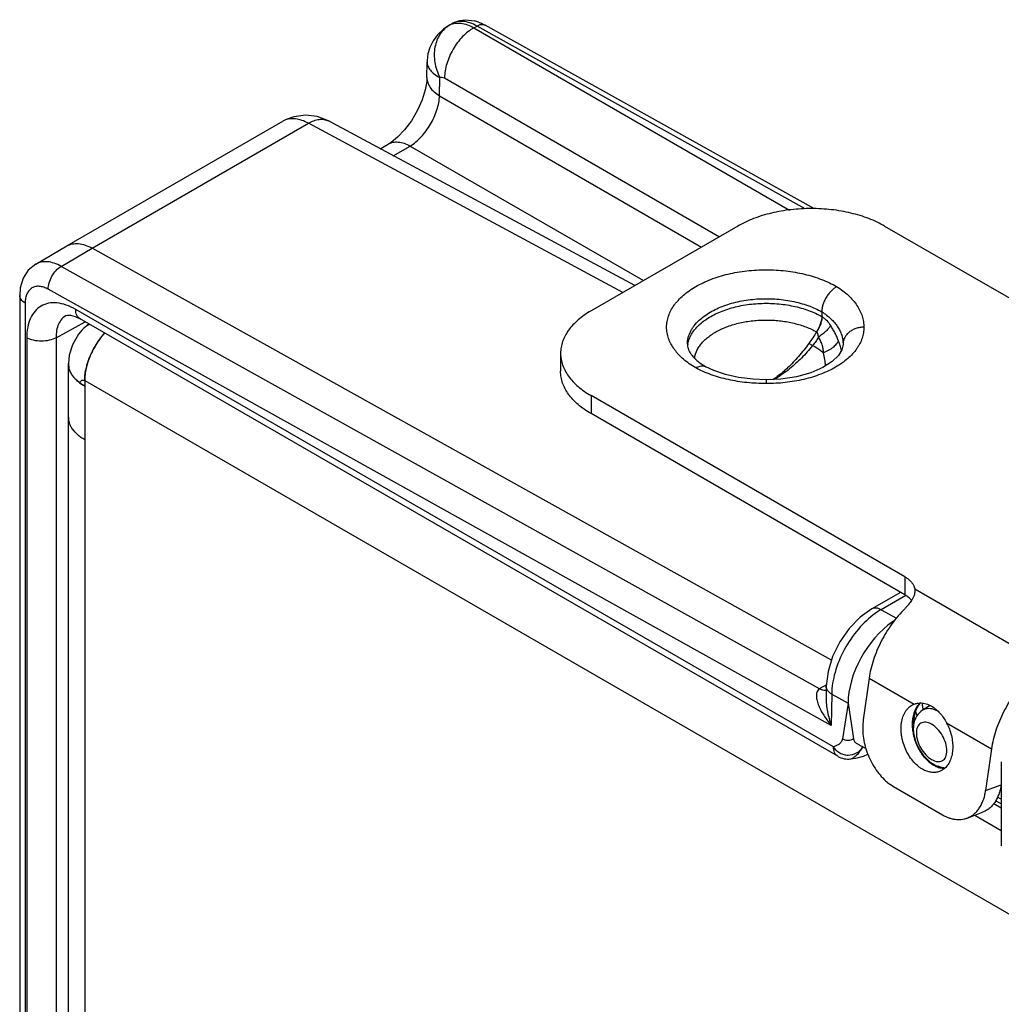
# Model space of a CAD drawing. Header units: inches. Extents: x 0 to 22, y 0 to 17.
# Tile 12 of 33: x 1.6 to 3, y 14 to 15.4. Entities that reach past the tile are written whole.
import ezdxf

# ---------------------------------------------------------------- set-up
doc = ezdxf.new("R2010")
doc.units = ezdxf.units.IN
doc.header["$LTSCALE"] = 1.21
doc.header["$MEASUREMENT"] = 0
doc.layers.get('0').update_dxf_attribs({"linetype": 'CONTINUOUS'})
for name, color, linetype in [('02___PRT_ALL_AXES', 7, 'CONTINUOUS'), ('03___PRT_ALL_CURVES', 7, 'CONTINUOUS'), ('FEATURES', 7, 'CONTINUOUS')]:
    doc.layers.add(name, color=color, linetype=linetype)

msp = doc.modelspace()

# ---------------------------------------------------------------- linework, layer by layer
at = {"color": 7, "linetype": 'CONTINUOUS'}
for p, q in [((2.2241, 15.3841), (2.2285, 15.3866)), ((2.2242, 15.3842), (2.2259, 15.3851)), ((2.2606, 15.3809), (2.2651, 15.3834)), ((2.7392, 15.1192), (2.2651, 15.3834)), ((2.7528, 15.1194), (2.2768, 15.3846)), ((2.2606, 15.3809), (2.7168, 15.1175)), ((2.1927, 15.3088), (2.193, 15.3314)), ((2.193, 15.3314), (2.193, 15.3314)), ((2.2109, 15.2827), (2.2113, 15.3091)), ((2.2182, 15.3083), (2.6154, 15.0789)), ((2.2109, 15.2827), (2.5896, 15.064)), ((1.6725, 15.0656), (1.9848, 15.2459)), ((1.709, 15.0624), (2.0215, 15.2428)), ((1.9896, 15.2484), (1.9848, 15.2459)), ((1.9896, 15.2484), (1.9896, 15.2485)), ((2.4759, 14.9984), (2.0215, 15.2428)), ((2.493, 15.0083), (2.0506, 15.2462)), ((2.1252, 15.2061), (2.1368, 15.2128)), ((2.1441, 15.1959), (2.1685, 15.21)), ((2.1685, 15.21), (2.5055, 15.0155)), ((1.6276, 15.0392), (1.6725, 15.0656)), ((1.6643, 15.0361), (1.709, 15.0624)), ((2.7773, 14.4671), (1.709, 15.0624)), ((2.7599, 14.4256), (1.6643, 15.0361)), ((2.7769, 14.3726), (1.6457, 15.003)), ((1.6044, 14.994), (1.6044, 12.6177)), ((1.6123, 14.983), (1.6123, 12.6067)), ((2.7801, 14.3417), (1.6854, 14.9738)), ((2.7632, 14.9703), (2.7632, 14.9636)), ((1.6569, 14.9329), (1.6989, 14.9559)), ((1.6716, 14.9651), (1.6716, 14.9651)), ((2.7863, 14.328), (1.6916, 14.9601)), ((2.764, 14.9631), (2.7632, 14.9636)), ((2.7557, 14.9413), (2.7555, 14.9414)), ((1.6146, 14.933), (1.6146, 12.6541)), ((1.6569, 14.9329), (1.6569, 12.654)), ((2.75, 14.9215), (2.7445, 14.9248)), ((2.7939, 14.924), (2.7939, 14.9236)), ((2.7939, 14.9236), (2.7939, 14.9233)), ((2.5935, 14.8919), (2.5957, 14.8911)), ((2.6074, 14.8856), (2.5957, 14.8911)), ((2.6829, 14.8722), (2.6829, 14.8667)), ((2.877, 14.5649), (2.8357, 14.541)), ((2.8844, 14.5604), (2.8488, 14.5399)), ((2.8488, 14.5399), (2.871, 14.5275)), ((2.8653, 14.5202), (2.8653, 14.5223)), ((2.7699, 14.4314), (2.7603, 14.4258)), ((2.7696, 14.4292), (2.7694, 14.413)), ((2.7775, 14.4177), (2.7769, 14.3726)), ((2.7775, 14.4177), (2.8011, 14.4046)), ((2.8011, 14.4046), (2.7932, 14.3533)), ((2.8011, 14.4046), (2.8091, 14.3532)), ((2.92, 14.4013), (2.9089, 14.3946)), ((2.9319, 14.3928), (2.9277, 14.3948)), ((2.8052, 14.3242), (2.8052, 14.3242)), ((3.0225, 14.3199), (3.0225, 14.1985)), ((3.0225, 14.2591), (3.0144, 14.2638)), ((3.0225, 14.2659), (3.0172, 14.269))]:
    msp.add_line(p, q, dxfattribs=at)
at = {"color": 3, "linetype": 'CONTINUOUS'}
for p, q in [((1.6946, 14.9442), (1.6896, 14.938)), ((1.7037, 14.9531), (1.6946, 14.9442)), ((1.6946, 14.9442), (1.6946, 14.9442)), ((1.6896, 14.938), (1.6808, 14.9228)), ((1.6748, 12.6642), (1.6748, 14.8957)), ((1.6983, 14.8712), (1.6983, 12.6234)), ((1.6983, 14.8712), (3.0941, 14.0652)), ((1.6806, 14.8008), (1.6838, 14.7968)), ((3.0117, 14.2598), (3.0225, 14.2535)), ((2.9843, 14.2429), (3.0225, 14.2208))]:
    msp.add_line(p, q, dxfattribs=at)
at = {"color": 7, "linetype": 'CONTINUOUS'}
for points in [[(2.2242, 15.3842), (2.2166, 15.379), (2.208, 15.3707), (2.2016, 15.3618), (2.1971, 15.3525), (2.1943, 15.343), (2.1931, 15.3338), (2.193, 15.3314)], [(2.1927, 15.3088), (2.1924, 15.3034), (2.1903, 15.2913), (2.1859, 15.2769), (2.1791, 15.2616), (2.1703, 15.2466), (2.1603, 15.2333), (2.1501, 15.2227), (2.1409, 15.2153), (2.1368, 15.2128)], [(2.0506, 15.2462), (2.0344, 15.2526), (2.0172, 15.2547), (2.0003, 15.2524), (1.9896, 15.2485)], [(1.6276, 15.0392), (1.6169, 15.0304), (1.6095, 15.0188), (1.6053, 15.0048), (1.6044, 14.994)], [(1.6716, 14.9651), (1.6733, 14.9656), (1.6776, 14.9655), (1.6844, 14.9636), (1.6916, 14.9601)], [(2.7939, 14.9233), (2.7923, 14.9155), (2.7873, 14.9074), (2.7783, 14.8986), (2.7648, 14.89), (2.7473, 14.8824), (2.7267, 14.8766), (2.7039, 14.8731), (2.6829, 14.8722)], [(2.6829, 14.8722), (2.664, 14.8729), (2.6431, 14.8755), (2.624, 14.8799), (2.6074, 14.8856)], [(2.8357, 14.5411), (2.8188, 14.529), (2.8028, 14.5126), (2.7894, 14.4934), (2.7789, 14.4723), (2.7722, 14.4504), (2.7696, 14.4292)], [(2.8052, 14.3242), (2.8125, 14.3253), (2.8236, 14.3282), (2.8298, 14.3309)]]:
    msp.add_lwpolyline(points, dxfattribs=at)
at = {"color": 3, "linetype": 'CONTINUOUS'}
msp.add_lwpolyline([(1.6808, 14.9228), (1.676, 14.9075), (1.6748, 14.8957)], dxfattribs=at)
at = {"color": 7, "linetype": 'CONTINUOUS'}
for centre, radius, start, end in [((2.2485, 15.3373), 0.055, 73.436, 76.6606), ((2.2477, 15.3348), 0.0576, 70.2871, 73.4341), ((2.6893, 14.8896), 0.1055, 17.7839, 21.9167), ((2.6077, 14.9169), 0.0387, 170.1965, 174.4187), ((2.6991, 14.8927), 0.0952, 13.1965, 17.8323), ((2.6485, 14.9814), 0.1046, 239.7306, 239.9069), ((2.7855, 14.3828), 0.0498, 120.4249, 120.8524), ((3.0235, 14.4161), 0.1268, 190.3552, 193.7672), ((3.0153, 14.4133), 0.1071, 189.4441, 189.8885), ((2.8013, 14.3539), 0.03, 239.9959, 277.3088), ((2.9468, 14.3534), 0.0441, 236.5908, 239.963), ((2.9452, 14.3507), 0.0409, 239.9891, 243.538), ((2.9424, 14.3416), 0.0302, 261.5479, 269.1847)]:
    msp.add_arc(centre, radius, start, end, dxfattribs=at)
at = {"color": 3, "linetype": 'CONTINUOUS'}
for centre, radius, start, end in [((1.7174, 14.9239), 0.0305, 112.7952, 138.389), ((1.8141, 14.8618), 0.1169, 141.0449, 146.226), ((1.8093, 14.8656), 0.1107, 137.9324, 141.0088), ((1.8163, 14.8601), 0.1196, 149.828, 155.2596), ((1.8179, 14.8592), 0.1214, 146.2201, 149.8547), ((1.8129, 14.8617), 0.1158, 155.2553, 158.6933), ((1.702, 14.8957), 0.0271, 180.0445, 192.7826), ((1.7932, 14.8678), 0.0952, 165.1303, 168.3795), ((1.7151, 14.9026), 0.0421, 218.7868, 219.9102), ((1.7172, 14.9044), 0.0449, 219.9438, 223.1276), ((1.7298, 14.9186), 0.0639, 232.6361, 235.5065), ((1.7297, 14.9186), 0.0639, 233.0595, 235.4737), ((1.7339, 14.9248), 0.0713, 235.5436, 240.0227), ((1.7336, 14.9243), 0.0707, 235.5631, 240.019)]:
    msp.add_arc(centre, radius, start, end, dxfattribs=at)
at = {"color": 7, "linetype": 'CONTINUOUS'}
for centre, major_axis, ratio, start_param, end_param in [((2.8725, 14.4451), (0.0507, 0.0862), 0.58226, 0.889975, 2.360603), ((2.8724, 14.4451), (0.05, 0.0866), 0.577332, 0.848676, 0.885462)]:
    msp.add_ellipse(centre, major_axis=major_axis, ratio=ratio, start_param=start_param, end_param=end_param, dxfattribs=at)
for points, knots in [([(2.2259, 15.3851), (2.2204, 15.3819), (2.2105, 15.3723), (2.203, 15.3527), (2.203, 15.3304), (2.2078, 15.3159), (2.2113, 15.3091)], [0, 0, 0, 0, 0.226221, 0.468112, 0.728455, 1, 1, 1, 1]), ([(2.2259, 15.3851), (2.2283, 15.3862), (2.2337, 15.3877), (2.2424, 15.3877), (2.2516, 15.3854), (2.2576, 15.3826), (2.2606, 15.3809)], [0, 0, 0, 0, 0.218925, 0.453793, 0.713005, 1, 1, 1, 1]), ([(2.2285, 15.3866), (2.2333, 15.3894), (2.2443, 15.393), (2.2557, 15.3921), (2.2612, 15.3908)], [0, 0, 0, 0, 0.499196, 1, 1, 1, 1]), ([(2.2651, 15.3834), (2.2618, 15.3852), (2.2554, 15.3882), (2.2456, 15.3904), (2.2364, 15.3901), (2.2309, 15.388), (2.2285, 15.3866)], [0, 0, 0, 0, 0.288765, 0.547692, 0.781259, 1, 1, 1, 1]), ([(2.2651, 15.3834), (2.267, 15.3846), (2.2709, 15.3862), (2.2752, 15.3855), (2.2768, 15.3846)], [0, 0, 0, 0, 0.548047, 1, 1, 1, 1]), ([(2.2672, 15.389), (2.268, 15.3887), (2.2713, 15.3875), (2.2745, 15.3859), (2.2768, 15.3846)], [0, 0, 0, 0, 0.247471, 1, 1, 1, 1]), ([(2.2606, 15.3809), (2.2546, 15.3775), (2.2432, 15.3682), (2.2298, 15.3502), (2.2208, 15.3298), (2.2182, 15.3152), (2.2182, 15.3083)], [0, 0, 0, 0, 0.237278, 0.498977, 0.761233, 1, 1, 1, 1]), ([(2.193, 15.3314), (2.193, 15.3293), (2.1939, 15.325), (2.1977, 15.319), (2.2036, 15.3135), (2.2086, 15.3105), (2.2113, 15.3091)], [0, 0, 0, 0, 0.202004, 0.428737, 0.693644, 1, 1, 1, 1]), ([(2.1927, 15.3088), (2.1927, 15.3064), (2.1935, 15.3013), (2.1972, 15.2943), (2.2032, 15.2879), (2.2082, 15.2843), (2.2109, 15.2827)], [0, 0, 0, 0, 0.216979, 0.449724, 0.709504, 1, 1, 1, 1]), ([(2.2113, 15.3091), (2.2123, 15.3096), (2.2148, 15.3098), (2.2171, 15.3089), (2.2182, 15.3083)], [0, 0, 0, 0, 0.453041, 1, 1, 1, 1]), ([(2.1685, 15.21), (2.1744, 15.2135), (2.1855, 15.2231), (2.1986, 15.2411), (2.2078, 15.2613), (2.2107, 15.2758), (2.2109, 15.2827)], [0, 0, 0, 0, 0.236117, 0.498882, 0.762252, 1, 1, 1, 1]), ([(2.0215, 15.2428), (2.0184, 15.2445), (2.0124, 15.2473), (2.0031, 15.2495), (1.9944, 15.2496), (1.989, 15.248), (1.9866, 15.2469)], [0, 0, 0, 0, 0.287109, 0.546485, 0.781388, 1, 1, 1, 1]), ([(2.0215, 15.2428), (2.024, 15.2443), (2.029, 15.2468), (2.0368, 15.2488), (2.0442, 15.2488), (2.0486, 15.2473), (2.0506, 15.2462)], [0, 0, 0, 0, 0.28853, 0.547743, 0.781306, 1, 1, 1, 1]), ([(2.1368, 15.2128), (2.1389, 15.214), (2.1437, 15.2158), (2.1517, 15.2161), (2.1602, 15.2141), (2.1657, 15.2116), (2.1685, 15.21)], [0, 0, 0, 0, 0.218709, 0.452267, 0.711472, 1, 1, 1, 1]), ([(1.6725, 15.0656), (1.6749, 15.067), (1.6804, 15.069), (1.6896, 15.0693), (1.6994, 15.0671), (1.7058, 15.0642), (1.709, 15.0624)], [0, 0, 0, 0, 0.218299, 0.45169, 0.710874, 1, 1, 1, 1]), ([(1.6643, 15.0361), (1.661, 15.0379), (1.6546, 15.0409), (1.6448, 15.0431), (1.6356, 15.0427), (1.63, 15.0407), (1.6276, 15.0392)], [0, 0, 0, 0, 0.289212, 0.548219, 0.781568, 1, 1, 1, 1]), ([(1.6457, 15.003), (1.6456, 15.0061), (1.6467, 15.0127), (1.6507, 15.022), (1.6565, 15.0302), (1.6616, 15.0345), (1.6643, 15.0361)], [0, 0, 0, 0, 0.238008, 0.50055, 0.762792, 1, 1, 1, 1]), ([(2.5812, 14.8893), (2.578, 14.8912), (2.5718, 14.8951), (2.5634, 14.9016), (2.5572, 14.9075), (2.5529, 14.9125), (2.5491, 14.9174), (2.5459, 14.9225), (2.5433, 14.9278), (2.5417, 14.9318), (2.5405, 14.9358), (2.5397, 14.9399), (2.5391, 14.944), (2.5389, 14.9494), (2.5395, 14.9563), (2.5416, 14.9644), (2.5451, 14.9724), (2.549, 14.9788), (2.5528, 14.9837), (2.5571, 14.9886), (2.5633, 14.9945), (2.5717, 15.0011), (2.5812, 15.0071), (2.5917, 15.0125), (2.6031, 15.0174), (2.6152, 15.0216), (2.6279, 15.025), (2.6412, 15.0278), (2.6549, 15.0297), (2.6689, 15.0309), (2.683, 15.0313), (2.6971, 15.0309), (2.711, 15.0297), (2.7247, 15.0277), (2.738, 15.025), (2.7507, 15.0215), (2.7628, 15.0173), (2.7742, 15.0125), (2.7813, 15.0088), (2.7847, 15.0068)], [0, 0, 0, 0, 0.030989, 0.060398, 0.088193, 0.101514, 0.114471, 0.139369, 0.151385, 0.163153, 0.174717, 0.186125, 0.197425, 0.20867, 0.231194, 0.25414, 0.277896, 0.302783, 0.315735, 0.32905, 0.356829, 0.386207, 0.417195, 0.449741, 0.483747, 0.519071, 0.555543, 0.592961, 0.631107, 0.669745, 0.708632, 0.747517, 0.786152, 0.824292, 0.861703, 0.89816, 0.933475, 0.967481, 1, 1, 1, 1]), ([(1.6457, 15.003), (1.6436, 15.0041), (1.6395, 15.006), (1.6331, 15.0074), (1.6272, 15.0072), (1.6219, 15.0051), (1.6176, 15.0014), (1.6145, 14.9963), (1.6127, 14.99), (1.6123, 14.9854), (1.6123, 14.983)], [0, 0, 0, 0, 0.143945, 0.272846, 0.389052, 0.498006, 0.60732, 0.724485, 0.854683, 1, 1, 1, 1]), ([(2.7847, 15.0068), (2.784, 15.0064), (2.7826, 15.0055), (2.7805, 15.004), (2.7785, 15.0022), (2.7765, 15.0003), (2.7746, 14.9982), (2.7721, 14.9952), (2.7694, 14.9912), (2.7672, 14.9868), (2.7657, 14.9832), (2.7645, 14.9797), (2.7637, 14.9762), (2.7632, 14.9727), (2.7632, 14.9711), (2.7632, 14.9703)], [0, 0, 0, 0, 0.056044, 0.114623, 0.175469, 0.238248, 0.302584, 0.368089, 0.501009, 0.633773, 0.699071, 0.763128, 0.886075, 0.944343, 1, 1, 1, 1]), ([(2.7847, 15.0068), (2.7878, 15.0049), (2.7937, 15.0009), (2.8016, 14.9943), (2.8085, 14.9872), (2.8141, 14.9798), (2.8185, 14.9722), (2.8217, 14.9643), (2.8236, 14.9562), (2.824, 14.9508), (2.8239, 14.9481)], [0, 0, 0, 0, 0.147805, 0.287797, 0.420222, 0.545718, 0.665109, 0.779577, 0.890674, 1, 1, 1, 1]), ([(1.6123, 14.983), (1.6101, 14.9843), (1.6063, 14.9872), (1.6044, 14.9919), (1.6044, 14.994)], [0, 0, 0, 0, 0.550743, 1, 1, 1, 1]), ([(2.5861, 14.9582), (2.5884, 14.9604), (2.5935, 14.9645), (2.602, 14.9701), (2.6115, 14.975), (2.6219, 14.9793), (2.633, 14.9829), (2.6448, 14.9857), (2.657, 14.9878), (2.6696, 14.9891), (2.6824, 14.9895), (2.6951, 14.9891), (2.7077, 14.9879), (2.72, 14.9859), (2.7318, 14.9831), (2.743, 14.9796), (2.7535, 14.9754), (2.7601, 14.972), (2.7632, 14.9703)], [0, 0, 0, 0, 0.050788, 0.104814, 0.161977, 0.222052, 0.284702, 0.349512, 0.416002, 0.483644, 0.551882, 0.620144, 0.687858, 0.754465, 0.819431, 0.882276, 0.9426, 1, 1, 1, 1]), ([(1.6854, 14.9738), (1.681, 14.9763), (1.6722, 14.9805), (1.6588, 14.9837), (1.6462, 14.9834), (1.635, 14.9793), (1.6259, 14.9717), (1.6193, 14.9609), (1.6154, 14.9477), (1.6146, 14.938), (1.6146, 14.933)], [0, 0, 0, 0, 0.144846, 0.274463, 0.391079, 0.499996, 0.608915, 0.725534, 0.855155, 1, 1, 1, 1]), ([(1.6916, 14.9601), (1.6906, 14.9607), (1.6887, 14.9622), (1.686, 14.9667), (1.6854, 14.9709), (1.6854, 14.9738)], [0, 0, 0, 0, 0.218322, 0.452317, 1, 1, 1, 1]), ([(2.5909, 14.9557), (2.5933, 14.9576), (2.5987, 14.9614), (2.6074, 14.9663), (2.617, 14.9707), (2.6274, 14.9745), (2.6384, 14.9776), (2.6499, 14.98), (2.6618, 14.9817), (2.6739, 14.9826), (2.6861, 14.9828), (2.6983, 14.9822), (2.7103, 14.9809), (2.722, 14.9788), (2.7333, 14.976), (2.744, 14.9726), (2.7539, 14.9685), (2.7602, 14.9653), (2.7632, 14.9636)], [0, 0, 0, 0, 0.052448, 0.107929, 0.166277, 0.227229, 0.290438, 0.355495, 0.421941, 0.489286, 0.557016, 0.624607, 0.691543, 0.757319, 0.821452, 0.88352, 0.94316, 1, 1, 1, 1]), ([(2.7632, 14.9703), (2.7656, 14.9688), (2.7701, 14.9657), (2.7763, 14.9605), (2.7816, 14.9549), (2.7861, 14.9491), (2.7896, 14.943), (2.7921, 14.9368), (2.7936, 14.9304), (2.7939, 14.9261), (2.7939, 14.924)], [0, 0, 0, 0, 0.145276, 0.284305, 0.416917, 0.543143, 0.663397, 0.778735, 0.890457, 1, 1, 1, 1]), ([(1.6716, 14.9651), (1.6693, 14.9638), (1.6648, 14.9602), (1.6601, 14.9526), (1.6574, 14.9433), (1.6569, 14.9365), (1.6569, 14.9329)], [0, 0, 0, 0, 0.217952, 0.450686, 0.709717, 1, 1, 1, 1]), ([(2.569, 14.9236), (2.569, 14.9251), (2.5692, 14.9282), (2.57, 14.9327), (2.5714, 14.9372), (2.5733, 14.9417), (2.5757, 14.946), (2.5798, 14.9518), (2.5834, 14.9557), (2.5861, 14.9582)], [0, 0, 0, 0, 0.114927, 0.230944, 0.349096, 0.470326, 0.595454, 0.725162, 1, 1, 1, 1]), ([(2.5696, 14.9235), (2.5698, 14.9249), (2.5705, 14.9278), (2.572, 14.9321), (2.574, 14.9363), (2.5773, 14.9419), (2.5828, 14.9487), (2.588, 14.9534), (2.5909, 14.9557)], [0, 0, 0, 0, 0.112414, 0.227146, 0.344994, 0.466633, 0.723178, 1, 1, 1, 1]), ([(2.6139, 14.9434), (2.6164, 14.9446), (2.6215, 14.947), (2.6296, 14.9501), (2.6382, 14.9528), (2.6472, 14.955), (2.6565, 14.9566), (2.666, 14.9578), (2.6756, 14.9585), (2.6854, 14.9586), (2.6951, 14.9582), (2.7047, 14.9573), (2.7141, 14.9559), (2.7232, 14.9539), (2.732, 14.9515), (2.7403, 14.9486), (2.7482, 14.9453), (2.7531, 14.9428), (2.7555, 14.9414)], [0, 0, 0, 0, 0.056985, 0.116234, 0.177501, 0.240493, 0.304887, 0.370328, 0.436446, 0.502854, 0.569163, 0.634987, 0.699946, 0.763673, 0.825826, 0.886114, 0.944266, 1, 1, 1, 1]), ([(2.7632, 14.9636), (2.7632, 14.9627), (2.7631, 14.9609), (2.7626, 14.9582), (2.762, 14.9554), (2.7611, 14.9526), (2.76, 14.9497), (2.7587, 14.9469), (2.7572, 14.9441), (2.7561, 14.9423), (2.7555, 14.9414)], [0, 0, 0, 0, 0.111072, 0.227142, 0.348066, 0.473291, 0.602051, 0.733528, 0.866608, 1, 1, 1, 1]), ([(2.7557, 14.9413), (2.7569, 14.943), (2.7591, 14.9465), (2.7617, 14.9521), (2.7631, 14.9568), (2.7638, 14.9604), (2.7639, 14.9622), (2.764, 14.9631)], [0, 0, 0, 0, 0.267946, 0.52859, 0.774479, 0.890177, 1, 1, 1, 1]), ([(2.764, 14.9631), (2.7651, 14.9623), (2.7673, 14.9606), (2.7715, 14.9567), (2.7741, 14.9532), (2.7758, 14.9508)], [0, 0, 0, 0, 0.240765, 0.487794, 1, 1, 1, 1]), ([(2.5794, 14.9033), (2.5797, 14.9052), (2.5806, 14.9091), (2.5828, 14.9147), (2.5859, 14.9202), (2.5899, 14.9254), (2.5948, 14.9304), (2.6004, 14.9351), (2.6069, 14.9395), (2.6115, 14.9421), (2.6139, 14.9434)], [0, 0, 0, 0, 0.106061, 0.215423, 0.329567, 0.449643, 0.576429, 0.710373, 0.851606, 1, 1, 1, 1]), ([(2.8239, 14.9481), (2.8239, 14.9468), (2.8238, 14.9441), (2.8232, 14.9387), (2.8215, 14.932), (2.8188, 14.9255), (2.816, 14.9205), (2.8127, 14.9154), (2.8077, 14.9093), (2.8006, 14.9024), (2.7923, 14.896), (2.783, 14.89), (2.7727, 14.8847), (2.7615, 14.88), (2.7496, 14.8759), (2.737, 14.8725), (2.7239, 14.8699), (2.7105, 14.868), (2.6967, 14.8669), (2.6875, 14.8667), (2.6829, 14.8667)], [0, 0, 0, 0, 0.02247, 0.045058, 0.090905, 0.138282, 0.162784, 0.187921, 0.240282, 0.295699, 0.354353, 0.416312, 0.481464, 0.549588, 0.620381, 0.693475, 0.768444, 0.844848, 0.922222, 1, 1, 1, 1]), ([(2.7758, 14.9508), (2.7754, 14.9501), (2.7747, 14.9487), (2.7732, 14.9467), (2.7714, 14.9446), (2.7693, 14.9424), (2.7669, 14.9402), (2.7643, 14.938), (2.7615, 14.9359), (2.7595, 14.9346), (2.7584, 14.9339)], [0, 0, 0, 0, 0.090993, 0.193894, 0.307941, 0.432062, 0.564976, 0.705167, 0.850912, 1, 1, 1, 1]), ([(2.7871, 14.929), (2.7868, 14.9299), (2.786, 14.9318), (2.7844, 14.9355), (2.7821, 14.9401), (2.7791, 14.9455), (2.7769, 14.9491), (2.7758, 14.9508)], [0, 0, 0, 0, 0.121141, 0.244115, 0.493495, 0.7458, 1, 1, 1, 1]), ([(2.8239, 14.9481), (2.822, 14.9481), (2.8181, 14.9478), (2.8125, 14.9464), (2.8073, 14.9442), (2.8028, 14.9412), (2.7996, 14.9381), (2.7975, 14.9353), (2.7963, 14.9332), (2.7952, 14.9309), (2.7943, 14.9278), (2.794, 14.9254), (2.7939, 14.9238)], [0, 0, 0, 0, 0.136873, 0.272128, 0.404068, 0.53172, 0.65453, 0.714225, 0.772843, 0.830555, 0.887565, 1, 1, 1, 1]), ([(1.6569, 14.9329), (1.6539, 14.9312), (1.6469, 14.9287), (1.6357, 14.9275), (1.6246, 14.9287), (1.6176, 14.9313), (1.6146, 14.933)], [0, 0, 0, 0, 0.237759, 0.500549, 0.76304, 1, 1, 1, 1]), ([(2.7557, 14.9413), (2.7539, 14.9385), (2.7503, 14.9329), (2.7464, 14.9275), (2.7445, 14.9248)], [0, 0, 0, 0, 0.501448, 1, 1, 1, 1]), ([(2.7584, 14.9339), (2.7572, 14.9317), (2.7546, 14.9274), (2.7516, 14.9234), (2.75, 14.9215)], [0, 0, 0, 0, 0.500595, 1, 1, 1, 1]), ([(2.7584, 14.9339), (2.7584, 14.9346), (2.7582, 14.9356), (2.758, 14.937), (2.7576, 14.9383), (2.757, 14.9398), (2.7562, 14.9409), (2.7557, 14.9413)], [0, 0, 0, 0, 0.262171, 0.391492, 0.51925, 0.766783, 1, 1, 1, 1]), ([(2.7656, 14.9111), (2.7656, 14.9116), (2.7657, 14.9126), (2.7655, 14.9146), (2.7652, 14.9171), (2.7645, 14.92), (2.7637, 14.9229), (2.7626, 14.9258), (2.761, 14.9295), (2.7595, 14.9322), (2.7584, 14.9339)], [0, 0, 0, 0, 0.061824, 0.123746, 0.247963, 0.372688, 0.497794, 0.623153, 0.748682, 1, 1, 1, 1]), ([(2.7871, 14.929), (2.7869, 14.9282), (2.7862, 14.9265), (2.7847, 14.9241), (2.7826, 14.9217), (2.7799, 14.9193), (2.7769, 14.917), (2.7734, 14.9148), (2.7696, 14.9128), (2.767, 14.9116), (2.7656, 14.9111)], [0, 0, 0, 0, 0.08735, 0.18666, 0.298273, 0.4216, 0.555436, 0.698026, 0.847205, 1, 1, 1, 1]), ([(2.569, 14.9236), (2.569, 14.9231), (2.5691, 14.9221), (2.5693, 14.9199), (2.5699, 14.9177), (2.5708, 14.9153), (2.5721, 14.9126), (2.5744, 14.909), (2.5773, 14.9055), (2.5802, 14.9025), (2.5837, 14.8993), (2.5888, 14.8953), (2.5933, 14.8925), (2.5957, 14.8911)], [0, 0, 0, 0, 0.033991, 0.069773, 0.14884, 0.193399, 0.242, 0.35271, 0.483995, 0.557664, 0.63645, 0.808745, 1, 1, 1, 1]), ([(2.7445, 14.9248), (2.7421, 14.9215), (2.7373, 14.9152), (2.7298, 14.906), (2.7221, 14.8974), (2.7167, 14.892), (2.7139, 14.8894)], [0, 0, 0, 0, 0.256685, 0.509585, 0.757587, 1, 1, 1, 1]), ([(2.75, 14.9215), (2.7474, 14.9183), (2.7422, 14.9123), (2.734, 14.9036), (2.7256, 14.8954), (2.7197, 14.8904), (2.7168, 14.8879)], [0, 0, 0, 0, 0.255449, 0.507838, 0.756204, 1, 1, 1, 1]), ([(2.7656, 14.9111), (2.7644, 14.912), (2.7593, 14.9156), (2.754, 14.919), (2.75, 14.9215)], [0, 0, 0, 0, 0.245803, 1, 1, 1, 1]), ([(2.7686, 14.8923), (2.7684, 14.8954), (2.7677, 14.9017), (2.7664, 14.9079), (2.7656, 14.9111)], [0, 0, 0, 0, 0.491037, 1, 1, 1, 1]), ([(2.5812, 14.8893), (2.5823, 14.8899), (2.5844, 14.891), (2.5876, 14.892), (2.5906, 14.8924), (2.5926, 14.8922), (2.5935, 14.8919)], [0, 0, 0, 0, 0.284091, 0.544204, 0.78113, 1, 1, 1, 1]), ([(2.6829, 14.8667), (2.6783, 14.8667), (2.669, 14.8669), (2.6552, 14.8679), (2.6416, 14.8697), (2.6284, 14.8722), (2.6157, 14.8754), (2.6035, 14.8793), (2.592, 14.8839), (2.5847, 14.8874), (2.5812, 14.8893)], [0, 0, 0, 0, 0.132448, 0.264221, 0.394556, 0.52274, 0.648019, 0.769751, 0.88735, 1, 1, 1, 1]), ([(2.7139, 14.8894), (2.7122, 14.8878), (2.7054, 14.8817), (2.6982, 14.876), (2.6925, 14.8723)], [0, 0, 0, 0, 0.25659, 1, 1, 1, 1]), ([(2.7168, 14.8879), (2.7132, 14.885), (2.7059, 14.8795), (2.6982, 14.8746), (2.6943, 14.8724)], [0, 0, 0, 0, 0.506544, 1, 1, 1, 1]), ([(2.8405, 14.5345), (2.8314, 14.5281), (2.8145, 14.5119), (2.7948, 14.4828), (2.7815, 14.4508), (2.7776, 14.4284), (2.7775, 14.4177)], [0, 0, 0, 0, 0.244481, 0.507522, 0.766515, 1, 1, 1, 1]), ([(2.8488, 14.5399), (2.8466, 14.5411), (2.8423, 14.5429), (2.8374, 14.5421), (2.8357, 14.5411)], [0, 0, 0, 0, 0.549277, 1, 1, 1, 1]), ([(2.8488, 14.5399), (2.8481, 14.5395), (2.8453, 14.5378), (2.8425, 14.536), (2.8405, 14.5345)], [0, 0, 0, 0, 0.244542, 1, 1, 1, 1]), ([(2.7775, 14.4177), (2.7753, 14.4191), (2.7714, 14.4222), (2.7696, 14.427), (2.7696, 14.4292)], [0, 0, 0, 0, 0.549509, 1, 1, 1, 1]), ([(2.7599, 14.4256), (2.759, 14.425), (2.7573, 14.4234), (2.7558, 14.4204), (2.7553, 14.417), (2.7554, 14.4123), (2.7567, 14.4062), (2.7594, 14.3992), (2.7629, 14.3923), (2.7685, 14.3832), (2.7733, 14.3767), (2.7769, 14.3726)], [0, 0, 0, 0, 0.055604, 0.110415, 0.166572, 0.224521, 0.345103, 0.470593, 0.599551, 0.73111, 1, 1, 1, 1]), ([(2.7599, 14.4256), (2.7608, 14.4251), (2.7638, 14.4237), (2.7673, 14.4231), (2.7697, 14.4236)], [0, 0, 0, 0, 0.283083, 1, 1, 1, 1]), ([(2.7603, 14.4258), (2.7611, 14.4253), (2.764, 14.4239), (2.7674, 14.4233), (2.7697, 14.4237)], [0, 0, 0, 0, 0.282178, 1, 1, 1, 1]), ([(2.7694, 14.413), (2.7693, 14.4061), (2.7709, 14.3923), (2.7746, 14.3791), (2.7769, 14.3726)], [0, 0, 0, 0, 0.504047, 1, 1, 1, 1]), ([(2.9016, 14.4009), (2.9003, 14.3991), (2.8979, 14.3951), (2.8954, 14.3883), (2.894, 14.3807), (2.8937, 14.3754), (2.8938, 14.3727)], [0, 0, 0, 0, 0.225516, 0.467404, 0.726065, 1, 1, 1, 1]), ([(2.9012, 14.3985), (2.9019, 14.3998), (2.9034, 14.4022), (2.9053, 14.4043), (2.9062, 14.4053)], [0, 0, 0, 0, 0.522668, 1, 1, 1, 1]), ([(2.9056, 14.4051), (2.9052, 14.4048), (2.9038, 14.4035), (2.9025, 14.402), (2.9016, 14.4009)], [0, 0, 0, 0, 0.245353, 1, 1, 1, 1]), ([(2.9097, 14.3957), (2.9095, 14.3965), (2.9091, 14.3996), (2.9087, 14.4027), (2.9085, 14.405)], [0, 0, 0, 0, 0.254914, 1, 1, 1, 1]), ([(2.9089, 14.3946), (2.9056, 14.3926), (2.8998, 14.3868), (2.8969, 14.3793), (2.8962, 14.3754)], [0, 0, 0, 0, 0.498327, 1, 1, 1, 1]), ([(2.8963, 14.3754), (2.8963, 14.3776), (2.8964, 14.3809), (2.8969, 14.3851), (2.898, 14.3908), (2.8995, 14.3953), (2.9012, 14.3985)], [0, 0, 0, 0, 0.276915, 0.409501, 0.537693, 1, 1, 1, 1]), ([(2.9277, 14.3948), (2.9245, 14.3961), (2.9181, 14.3978), (2.9115, 14.3962), (2.9089, 14.3946)], [0, 0, 0, 0, 0.538621, 1, 1, 1, 1]), ([(2.8938, 14.3727), (2.8938, 14.3718), (2.894, 14.368), (2.8944, 14.3642), (2.895, 14.3614)], [0, 0, 0, 0, 0.245608, 1, 1, 1, 1]), ([(2.8962, 14.3754), (2.8958, 14.3735), (2.8955, 14.3709), (2.8954, 14.3683), (2.8954, 14.3676)], [0, 0, 0, 0, 0.74662, 1, 1, 1, 1]), ([(2.944, 14.336), (2.944, 14.3396), (2.9426, 14.3473), (2.9379, 14.358), (2.931, 14.3674), (2.9238, 14.3735), (2.9178, 14.3763), (2.9136, 14.3773), (2.9097, 14.3772), (2.9062, 14.376), (2.9033, 14.3736), (2.9005, 14.3689), (2.8998, 14.3645), (2.8998, 14.3615)], [0, 0, 0, 0, 0.138346, 0.291579, 0.444828, 0.583166, 0.64366, 0.697777, 0.74645, 0.791907, 0.837364, 0.886024, 1, 1, 1, 1]), ([(2.895, 14.3614), (2.8954, 14.359), (2.8965, 14.3542), (2.8997, 14.3449), (2.9031, 14.3383), (2.9057, 14.3342)], [0, 0, 0, 0, 0.249566, 0.501374, 1, 1, 1, 1]), ([(2.8954, 14.3676), (2.8954, 14.3666), (2.8956, 14.3623), (2.8963, 14.3581), (2.8971, 14.355)], [0, 0, 0, 0, 0.243355, 1, 1, 1, 1]), ([(2.8998, 14.3615), (2.8998, 14.3579), (2.9012, 14.3503), (2.9059, 14.3395), (2.9128, 14.3301), (2.92, 14.3241), (2.926, 14.3212), (2.9302, 14.3202), (2.9341, 14.3203), (2.9376, 14.3215), (2.9405, 14.3239), (2.9433, 14.3286), (2.944, 14.333), (2.944, 14.336)], [0, 0, 0, 0, 0.138346, 0.291579, 0.444828, 0.583166, 0.64366, 0.697777, 0.74645, 0.791907, 0.837364, 0.886024, 1, 1, 1, 1]), ([(2.7801, 14.3417), (2.7814, 14.3424), (2.7841, 14.3437), (2.7882, 14.3455), (2.7918, 14.3486), (2.793, 14.3516), (2.7932, 14.3533)], [0, 0, 0, 0, 0.243138, 0.48921, 0.7301, 1, 1, 1, 1]), ([(2.8091, 14.3532), (2.8069, 14.3516), (2.8012, 14.35), (2.7954, 14.3516), (2.7932, 14.3533)], [0, 0, 0, 0, 0.500434, 1, 1, 1, 1]), ([(2.8224, 14.3416), (2.821, 14.3425), (2.8182, 14.3438), (2.8142, 14.3458), (2.8105, 14.3487), (2.8094, 14.3517), (2.8091, 14.3532)], [0, 0, 0, 0, 0.257541, 0.505483, 0.740209, 1, 1, 1, 1]), ([(2.8971, 14.355), (2.8983, 14.3504), (2.9017, 14.3415), (2.9116, 14.326), (2.9227, 14.3167), (2.9309, 14.3136)], [0, 0, 0, 0, 0.256701, 0.516911, 1, 1, 1, 1]), ([(2.7801, 14.3417), (2.7809, 14.3398), (2.7838, 14.3365), (2.789, 14.3328), (2.7949, 14.3303), (2.8033, 14.3292), (2.8139, 14.3319), (2.8202, 14.338), (2.8224, 14.3416)], [0, 0, 0, 0, 0.124922, 0.251874, 0.376545, 0.502215, 0.751073, 1, 1, 1, 1]), ([(2.7863, 14.328), (2.7853, 14.3285), (2.7835, 14.3301), (2.7807, 14.3346), (2.7801, 14.3388), (2.7801, 14.3417)], [0, 0, 0, 0, 0.218414, 0.45226, 1, 1, 1, 1]), ([(2.8224, 14.3416), (2.8207, 14.3395), (2.8184, 14.335), (2.8138, 14.3297), (2.8096, 14.3259), (2.8065, 14.3244), (2.8052, 14.3242)], [0, 0, 0, 0, 0.317336, 0.604789, 0.835985, 1, 1, 1, 1]), ([(2.9057, 14.3342), (2.9068, 14.3324), (2.9093, 14.329), (2.9146, 14.3228), (2.9192, 14.3188), (2.9225, 14.3167)], [0, 0, 0, 0, 0.263694, 0.519409, 1, 1, 1, 1]), ([(2.9269, 14.3141), (2.9281, 14.3135), (2.9303, 14.3126), (2.9337, 14.3115), (2.9372, 14.3108), (2.9394, 14.3106), (2.9406, 14.3106)], [0, 0, 0, 0, 0.263642, 0.517692, 0.762696, 1, 1, 1, 1]), ([(2.9409, 14.311), (2.9393, 14.3111), (2.9359, 14.3117), (2.9327, 14.3129), (2.9311, 14.3137)], [0, 0, 0, 0, 0.473443, 1, 1, 1, 1])]:
    msp.add_open_spline(points, degree=3, knots=knots, dxfattribs=at)
at = {"color": 3, "linetype": 'CONTINUOUS'}
for points, knots in [([(1.7271, 14.9398), (1.7244, 14.9368), (1.7193, 14.9304), (1.7148, 14.9235), (1.7128, 14.9199)], [0, 0, 0, 0, 0.49469, 1, 1, 1, 1]), ([(1.7128, 14.9199), (1.7105, 14.916), (1.7064, 14.9079), (1.7018, 14.8955), (1.699, 14.8832), (1.6983, 14.8751), (1.6983, 14.8712)], [0, 0, 0, 0, 0.266061, 0.525315, 0.771759, 1, 1, 1, 1]), ([(1.7012, 14.8923), (1.7015, 14.8932), (1.7025, 14.8971), (1.7039, 14.9009), (1.705, 14.9038)], [0, 0, 0, 0, 0.245971, 1, 1, 1, 1]), ([(1.6914, 14.8675), (1.6888, 14.8694), (1.6842, 14.8735), (1.6797, 14.8794), (1.6772, 14.8844), (1.6758, 14.8881), (1.675, 14.8919), (1.6748, 14.8944), (1.6748, 14.8957)], [0, 0, 0, 0, 0.281477, 0.537824, 0.6582, 0.774526, 0.888002, 1, 1, 1, 1]), ([(1.6983, 14.8712), (1.6983, 14.8737), (1.6986, 14.8791), (1.6994, 14.8843), (1.7, 14.887)], [0, 0, 0, 0, 0.485994, 1, 1, 1, 1]), ([(1.691, 14.8678), (1.6904, 14.8683), (1.6881, 14.8701), (1.6859, 14.8721), (1.6844, 14.8737)], [0, 0, 0, 0, 0.258104, 1, 1, 1, 1]), ([(1.6914, 14.8675), (1.6916, 14.8683), (1.692, 14.8693), (1.693, 14.8705), (1.6939, 14.8712), (1.6949, 14.8716), (1.696, 14.8718), (1.6971, 14.8717), (1.6979, 14.8714), (1.6983, 14.8712)], [0, 0, 0, 0, 0.248565, 0.372549, 0.493931, 0.612941, 0.732414, 0.858459, 1, 1, 1, 1]), ([(1.6983, 14.7854), (1.6965, 14.7865), (1.693, 14.7886), (1.6869, 14.7934), (1.6819, 14.7987), (1.6782, 14.8046), (1.6763, 14.809), (1.6751, 14.8135), (1.6748, 14.8166), (1.6748, 14.8181)], [0, 0, 0, 0, 0.148268, 0.289291, 0.548524, 0.667959, 0.781927, 0.89198, 1, 1, 1, 1]), ([(1.6748, 14.8181), (1.6748, 14.8168), (1.675, 14.8143), (1.6755, 14.8119), (1.6759, 14.8106)], [0, 0, 0, 0, 0.496768, 1, 1, 1, 1])]:
    msp.add_open_spline(points, degree=3, knots=knots, dxfattribs=at)
at = {"color": 7, "linetype": 'CONTINUOUS'}
for points in [[(2.8224, 14.3416), (2.8237, 14.3409), (2.8251, 14.3403), (2.8266, 14.3399)], [(2.9309, 14.3136), (2.9332, 14.3127), (2.9356, 14.3121), (2.938, 14.3117)]]:
    msp.add_open_spline(points, degree=3, dxfattribs=at)
at = {"layer": '02___PRT_ALL_AXES', "color": 7, "linetype": 'CONTINUOUS'}
for p, q in [((2.8316, 14.4408), (2.8965, 14.4034)), ((2.8965, 14.4034), (2.8969, 14.4035)), ((2.9435, 14.3762), (3.0084, 14.3388))]:
    msp.add_line(p, q, dxfattribs=at)
for points, knots in [([(2.884, 14.3389), (2.8826, 14.3422), (2.8808, 14.3472), (2.8792, 14.354), (2.8783, 14.3591), (2.8778, 14.3642), (2.8777, 14.3692), (2.878, 14.374), (2.8789, 14.3801), (2.8805, 14.3858), (2.8829, 14.3909), (2.8851, 14.3943), (2.8875, 14.3973), (2.8902, 14.3998), (2.8932, 14.4019), (2.8954, 14.4029), (2.8965, 14.4034)], [0, 0, 0, 0, 0.146658, 0.219451, 0.291312, 0.361854, 0.430732, 0.497638, 0.562331, 0.684324, 0.741695, 0.796712, 0.849637, 0.900851, 0.950813, 1, 1, 1, 1]), ([(2.8969, 14.4035), (2.8984, 14.4041), (2.9015, 14.4049), (2.9047, 14.4051), (2.9063, 14.4051)], [0, 0, 0, 0, 0.491707, 1, 1, 1, 1]), ([(2.9063, 14.4051), (2.9076, 14.405), (2.9103, 14.4048), (2.9142, 14.4039), (2.9181, 14.4025), (2.9207, 14.4012), (2.9219, 14.4005)], [0, 0, 0, 0, 0.237899, 0.483402, 0.737297, 1, 1, 1, 1]), ([(2.9219, 14.4005), (2.9241, 14.3992), (2.9284, 14.3962), (2.9341, 14.3905), (2.9392, 14.3838), (2.9421, 14.3788), (2.9435, 14.3762)], [0, 0, 0, 0, 0.230599, 0.475027, 0.732366, 1, 1, 1, 1]), ([(2.9435, 14.3762), (2.9442, 14.3748), (2.9457, 14.3719), (2.9482, 14.3659), (2.9506, 14.3581), (2.952, 14.3502), (2.9524, 14.344), (2.9524, 14.3394), (2.9521, 14.335), (2.9514, 14.3307), (2.9504, 14.3267), (2.9492, 14.3229), (2.9476, 14.3194), (2.9457, 14.3162), (2.9435, 14.3133), (2.9419, 14.3116), (2.941, 14.3108)], [0, 0, 0, 0, 0.069648, 0.139784, 0.279694, 0.416932, 0.483839, 0.5492, 0.612773, 0.674376, 0.733869, 0.791186, 0.846331, 0.89938, 0.950517, 1, 1, 1, 1]), ([(2.9087, 14.3093), (2.9074, 14.31), (2.9049, 14.3117), (2.9, 14.3155), (2.8944, 14.3214), (2.8885, 14.3296), (2.8854, 14.3357), (2.884, 14.3389)], [0, 0, 0, 0, 0.11219, 0.229002, 0.474538, 0.733171, 1, 1, 1, 1]), ([(2.9333, 14.3061), (2.9324, 14.3058), (2.9305, 14.3052), (2.9275, 14.3047), (2.9244, 14.3045), (2.9213, 14.3048), (2.9182, 14.3054), (2.9138, 14.3067), (2.9107, 14.3081), (2.9087, 14.3093)], [0, 0, 0, 0, 0.115772, 0.232557, 0.351318, 0.472947, 0.598209, 0.727713, 1, 1, 1, 1]), ([(2.941, 14.3108), (2.9399, 14.3098), (2.938, 14.3084), (2.9354, 14.307), (2.934, 14.3064), (2.9333, 14.3061)], [0, 0, 0, 0, 0.504688, 0.752979, 1, 1, 1, 1])]:
    msp.add_open_spline(points, degree=3, knots=knots, dxfattribs=at)
at = {"layer": '03___PRT_ALL_CURVES', "color": 40, "linetype": 'CONTINUOUS'}
for p, q in [((1.727, 14.9396), (1.723, 14.935)), ((1.6768, 14.8854), (1.676, 14.8878)), ((1.6983, 14.8712), (1.6983, 14.863)), ((1.6932, 14.8662), (1.6915, 14.8675)), ((1.6939, 14.8658), (1.6932, 14.8662)), ((1.6955, 14.8647), (1.6939, 14.8658)), ((1.6961, 14.8643), (1.6955, 14.8647)), ((1.6983, 14.863), (1.6961, 14.8643))]:
    msp.add_line(p, q, dxfattribs=at)
for points, knots in [([(1.723, 14.935), (1.7226, 14.9344), (1.7219, 14.9336), (1.7211, 14.9325), (1.7205, 14.9317), (1.7201, 14.9311), (1.7198, 14.9308), (1.7196, 14.9305), (1.7194, 14.9302), (1.719, 14.9296), (1.7185, 14.929), (1.7181, 14.9283), (1.7177, 14.9278), (1.7174, 14.9274), (1.717, 14.9268), (1.7166, 14.9262), (1.7163, 14.9256), (1.7161, 14.9253), (1.7158, 14.925), (1.7156, 14.9246), (1.7152, 14.9239), (1.7146, 14.9231), (1.7138, 14.9217), (1.7132, 14.9207), (1.7128, 14.92)], [0, 0, 0, 0, 0.125, 0.1875, 0.25, 0.28125, 0.3125, 0.328125, 0.34375, 0.375, 0.4375, 0.46875, 0.5, 0.53125, 0.5625, 0.625, 0.65625, 0.671875, 0.6875, 0.71875, 0.75, 0.8125, 0.875, 1, 1, 1, 1]), ([(1.7128, 14.92), (1.7126, 14.9197), (1.7123, 14.9191), (1.7118, 14.9183), (1.7115, 14.9177), (1.7113, 14.9174), (1.7111, 14.917), (1.7109, 14.9166), (1.7106, 14.9161), (1.7103, 14.9155), (1.7101, 14.9151), (1.7099, 14.9147), (1.7097, 14.9144), (1.7095, 14.9138), (1.7091, 14.9132), (1.7088, 14.9125), (1.7086, 14.912), (1.7083, 14.9115), (1.708, 14.9108), (1.7077, 14.9101), (1.7074, 14.9094), (1.7072, 14.9091), (1.7071, 14.9088), (1.7069, 14.9083), (1.7067, 14.9079), (1.7064, 14.9074), (1.7063, 14.9069), (1.7061, 14.9066), (1.706, 14.9063), (1.7057, 14.9056), (1.7054, 14.9047), (1.7051, 14.904), (1.7049, 14.9036)], [0, 0, 0, 0, 0.0625, 0.125, 0.15625, 0.171875, 0.1875, 0.21875, 0.25, 0.28125, 0.3125, 0.328125, 0.34375, 0.375, 0.4375, 0.46875, 0.5, 0.53125, 0.5625, 0.625, 0.65625, 0.671875, 0.6875, 0.71875, 0.75, 0.78125, 0.8125, 0.828125, 0.84375, 0.875, 0.9375, 1, 1, 1, 1]), ([(1.7049, 14.9036), (1.7048, 14.9033), (1.7045, 14.9026), (1.7042, 14.9018), (1.704, 14.9011), (1.7038, 14.9006), (1.7036, 14.9), (1.7034, 14.8995), (1.7032, 14.899), (1.7031, 14.8985), (1.7029, 14.8981), (1.7028, 14.8978), (1.7027, 14.8972), (1.7024, 14.8965), (1.7022, 14.8959), (1.7021, 14.8954), (1.7019, 14.8948), (1.7017, 14.8941), (1.7015, 14.8934), (1.7013, 14.8928), (1.7012, 14.8924), (1.7012, 14.8921), (1.701, 14.8917), (1.7009, 14.8912), (1.7008, 14.8907), (1.7007, 14.8902), (1.7005, 14.8897), (1.7004, 14.8889), (1.7002, 14.888), (1.7, 14.8873), (1.7, 14.887)], [0, 0, 0, 0, 0.0625, 0.125, 0.15625, 0.1875, 0.21875, 0.25, 0.28125, 0.3125, 0.328125, 0.34375, 0.375, 0.4375, 0.46875, 0.5, 0.53125, 0.5625, 0.625, 0.65625, 0.671875, 0.6875, 0.71875, 0.75, 0.78125, 0.8125, 0.84375, 0.875, 0.9375, 1, 1, 1, 1]), ([(1.676, 14.8878), (1.6759, 14.8882), (1.6758, 14.8886), (1.6756, 14.8893), (1.6755, 14.8898), (1.6754, 14.8902), (1.6753, 14.8907), (1.6752, 14.8912), (1.6751, 14.8917), (1.6751, 14.8922), (1.675, 14.8926), (1.675, 14.8929), (1.6749, 14.8932), (1.6749, 14.8937), (1.6749, 14.8941), (1.6749, 14.8945), (1.6748, 14.895), (1.6748, 14.8954), (1.6748, 14.8957)], [0, 0, 0, 0, 0.125, 0.1875, 0.25, 0.3125, 0.375, 0.4375, 0.5, 0.5625, 0.625, 0.65625, 0.6875, 0.75, 0.8125, 0.84375, 0.875, 1, 1, 1, 1]), ([(1.6815, 14.8772), (1.6814, 14.8774), (1.6811, 14.8777), (1.6809, 14.878), (1.6807, 14.8783), (1.6804, 14.8787), (1.6802, 14.8791), (1.6798, 14.8796), (1.6795, 14.8801), (1.6792, 14.8806), (1.6789, 14.8811), (1.6786, 14.8817), (1.6783, 14.8822), (1.678, 14.8827), (1.6778, 14.8832), (1.6776, 14.8837), (1.6774, 14.884), (1.6772, 14.8846), (1.677, 14.8851), (1.6768, 14.8854)], [0, 0, 0, 0, 0.0625, 0.125, 0.15625, 0.1875, 0.25, 0.3125, 0.375, 0.4375, 0.5, 0.5625, 0.625, 0.6875, 0.75, 0.8125, 0.84375, 0.875, 1, 1, 1, 1]), ([(1.7, 14.887), (1.6999, 14.8866), (1.6998, 14.886), (1.6996, 14.8852), (1.6995, 14.8845), (1.6994, 14.884), (1.6993, 14.8835), (1.6992, 14.883), (1.6992, 14.8824), (1.6991, 14.882), (1.699, 14.8816), (1.699, 14.8813), (1.6989, 14.8808), (1.6988, 14.8801), (1.6988, 14.8795), (1.6987, 14.879), (1.6986, 14.8785), (1.6986, 14.8778), (1.6985, 14.8771), (1.6985, 14.8765), (1.6984, 14.8762), (1.6984, 14.8759), (1.6984, 14.8755), (1.6984, 14.8751), (1.6984, 14.8746), (1.6983, 14.8741), (1.6983, 14.8737), (1.6983, 14.873), (1.6983, 14.8722), (1.6983, 14.8715), (1.6983, 14.8712)], [0, 0, 0, 0, 0.0625, 0.125, 0.15625, 0.1875, 0.21875, 0.25, 0.28125, 0.3125, 0.328125, 0.34375, 0.375, 0.4375, 0.46875, 0.5, 0.53125, 0.5625, 0.625, 0.65625, 0.671875, 0.6875, 0.71875, 0.75, 0.78125, 0.8125, 0.84375, 0.875, 0.9375, 1, 1, 1, 1]), ([(1.686, 14.8721), (1.6859, 14.8722), (1.6858, 14.8724), (1.6855, 14.8726), (1.6854, 14.8727), (1.6852, 14.8729), (1.6848, 14.8733), (1.6843, 14.8738), (1.6837, 14.8745), (1.6832, 14.8751), (1.6827, 14.8757), (1.6824, 14.8761), (1.6822, 14.8763), (1.6819, 14.8767), (1.6817, 14.877), (1.6815, 14.8772)], [0, 0, 0, 0, 0.0625, 0.125, 0.15625, 0.1875, 0.25, 0.375, 0.5, 0.625, 0.75, 0.8125, 0.84375, 0.875, 1, 1, 1, 1]), ([(1.6915, 14.8675), (1.6914, 14.8675), (1.6912, 14.8677), (1.6909, 14.8679), (1.6907, 14.8681), (1.6904, 14.8682), (1.6901, 14.8685), (1.6898, 14.8688), (1.6894, 14.8691), (1.689, 14.8694), (1.6887, 14.8697), (1.6883, 14.87), (1.688, 14.8702), (1.6878, 14.8704), (1.6877, 14.8706), (1.6875, 14.8707), (1.6874, 14.8708), (1.6872, 14.8709), (1.6871, 14.8711), (1.687, 14.8711), (1.6869, 14.8712), (1.6867, 14.8715), (1.6864, 14.8717), (1.6861, 14.872), (1.686, 14.8721)], [0, 0, 0, 0, 0.0625, 0.125, 0.15625, 0.1875, 0.25, 0.3125, 0.375, 0.4375, 0.5, 0.5625, 0.625, 0.65625, 0.6875, 0.71875, 0.75, 0.78125, 0.8125, 0.828125, 0.84375, 0.875, 0.9375, 1, 1, 1, 1])]:
    msp.add_open_spline(points, degree=3, knots=knots, dxfattribs=at)
at = {"layer": 'FEATURES', "color": 7, "linetype": 'CONTINUOUS'}
for p, q in [((2.6419, 15.0943), (2.4298, 14.9718)), ((2.854, 15.0943), (3.3073, 14.8326)), ((2.3858, 14.9105), (2.3858, 14.8844)), ((2.4298, 14.8493), (2.4298, 14.8232)), ((2.883, 14.5876), (2.4298, 14.8493)), ((2.883, 14.5615), (2.4298, 14.8232)), ((2.883, 14.5876), (2.883, 14.5615)), ((2.8974, 14.5699), (2.8977, 14.5671)), ((2.8974, 14.5699), (3.0999, 14.453)), ((2.8316, 14.4408), (2.8231, 14.3805)), ((3.0084, 14.3388), (2.9999, 14.2784)), ((2.867, 14.2842), (2.9377, 14.2434)), ((2.9999, 14.2784), (3.0222, 14.2867)), ((2.9731, 14.2388), (2.9954, 14.2471))]:
    msp.add_line(p, q, dxfattribs=at)
for points, knots in [([(2.854, 15.0943), (2.8505, 15.0963), (2.843, 15.1002), (2.8312, 15.1052), (2.8186, 15.1096), (2.8053, 15.1132), (2.7914, 15.1161), (2.7772, 15.1181), (2.7626, 15.1193), (2.748, 15.1198), (2.7333, 15.1193), (2.7187, 15.1181), (2.7045, 15.1161), (2.6906, 15.1132), (2.6773, 15.1096), (2.6647, 15.1052), (2.6529, 15.1002), (2.6454, 15.0963), (2.6419, 15.0943)], [0, 0, 0, 0, 0.055828, 0.114184, 0.174785, 0.237353, 0.301549, 0.366993, 0.433283, 0.5, 0.566717, 0.633007, 0.698451, 0.762647, 0.825215, 0.885816, 0.944172, 1, 1, 1, 1]), ([(2.4298, 14.9718), (2.4264, 14.9698), (2.4199, 14.9657), (2.4111, 14.9589), (2.4035, 14.9516), (2.3972, 14.9439), (2.3922, 14.9359), (2.3885, 14.9276), (2.3863, 14.9191), (2.3858, 14.9134), (2.3858, 14.9105)], [0, 0, 0, 0, 0.148569, 0.289503, 0.422719, 0.548632, 0.667994, 0.781934, 0.891985, 1, 1, 1, 1]), ([(2.3858, 14.9105), (2.3858, 14.9077), (2.3863, 14.9019), (2.3885, 14.8935), (2.3922, 14.8852), (2.3972, 14.8771), (2.4035, 14.8694), (2.4111, 14.8621), (2.4199, 14.8553), (2.4264, 14.8512), (2.4298, 14.8493)], [0, 0, 0, 0, 0.108015, 0.218066, 0.332006, 0.451368, 0.577281, 0.710497, 0.851431, 1, 1, 1, 1]), ([(2.4298, 14.8232), (2.4264, 14.8251), (2.4199, 14.8292), (2.4111, 14.836), (2.4035, 14.8433), (2.3972, 14.851), (2.3922, 14.859), (2.3885, 14.8673), (2.3863, 14.8758), (2.3858, 14.8816), (2.3858, 14.8844)], [0, 0, 0, 0, 0.148569, 0.289503, 0.422719, 0.548632, 0.667994, 0.781934, 0.891985, 1, 1, 1, 1]), ([(2.883, 14.5876), (2.8844, 14.5868), (2.887, 14.5851), (2.8905, 14.5822), (2.8934, 14.579), (2.8949, 14.5767), (2.8955, 14.5755)], [0, 0, 0, 0, 0.276131, 0.534562, 0.775186, 1, 1, 1, 1]), ([(2.8955, 14.5755), (2.896, 14.5747), (2.8968, 14.5728), (2.8973, 14.5709), (2.8974, 14.5699)], [0, 0, 0, 0, 0.50906, 1, 1, 1, 1]), ([(2.8931, 14.5531), (2.8918, 14.5547), (2.8895, 14.557), (2.886, 14.5596), (2.884, 14.5609), (2.883, 14.5615)], [0, 0, 0, 0, 0.474948, 0.731423, 1, 1, 1, 1]), ([(2.8977, 14.5671), (2.8977, 14.566), (2.8974, 14.5637), (2.8965, 14.5602), (2.8949, 14.5566), (2.8936, 14.5542), (2.8928, 14.553)], [0, 0, 0, 0, 0.224304, 0.463082, 0.720897, 1, 1, 1, 1]), ([(2.8928, 14.553), (2.8922, 14.552), (2.8908, 14.55), (2.8884, 14.5471), (2.8858, 14.5441), (2.884, 14.5422), (2.883, 14.5412)], [0, 0, 0, 0, 0.23256, 0.477636, 0.734005, 1, 1, 1, 1]), ([(2.883, 14.5412), (2.8797, 14.5379), (2.8732, 14.5309), (2.8643, 14.5195), (2.8562, 14.5072), (2.849, 14.4944), (2.8428, 14.4811), (2.8377, 14.4676), (2.8339, 14.4542), (2.8322, 14.4453), (2.8316, 14.4408)], [0, 0, 0, 0, 0.123224, 0.249884, 0.378425, 0.507467, 0.635534, 0.76118, 0.883125, 1, 1, 1, 1]), ([(3.0598, 14.4391), (3.0565, 14.4358), (3.05, 14.4288), (3.0411, 14.4174), (3.0329, 14.4052), (3.0257, 14.3923), (3.0196, 14.379), (3.0145, 14.3656), (3.0107, 14.3522), (3.009, 14.3432), (3.0084, 14.3388)], [0, 0, 0, 0, 0.123224, 0.249884, 0.378425, 0.507467, 0.635534, 0.76118, 0.883125, 1, 1, 1, 1]), ([(2.8231, 14.3805), (2.8226, 14.3767), (2.8221, 14.3689), (2.8228, 14.3569), (2.8251, 14.3448), (2.8287, 14.3328), (2.8337, 14.3213), (2.8398, 14.3106), (2.847, 14.301), (2.8525, 14.2953), (2.8553, 14.2927)], [0, 0, 0, 0, 0.118143, 0.241816, 0.36946, 0.49921, 0.629069, 0.757029, 0.88121, 1, 1, 1, 1]), ([(2.8553, 14.2927), (2.8562, 14.2919), (2.8599, 14.2888), (2.8639, 14.286), (2.867, 14.2842)], [0, 0, 0, 0, 0.258102, 1, 1, 1, 1]), ([(2.9731, 14.2388), (2.9749, 14.2394), (2.9783, 14.241), (2.983, 14.2443), (2.9872, 14.2483), (2.9903, 14.2523), (2.9925, 14.2558), (2.9945, 14.2596), (2.9967, 14.2647), (2.9987, 14.2714), (2.9996, 14.276), (2.9999, 14.2784)], [0, 0, 0, 0, 0.111253, 0.224168, 0.340257, 0.460764, 0.523008, 0.586666, 0.718374, 0.856202, 1, 1, 1, 1]), ([(3.0222, 14.2867), (3.0219, 14.2843), (3.021, 14.2797), (3.019, 14.2731), (3.0168, 14.2679), (3.0148, 14.2641), (3.0126, 14.2606), (3.0095, 14.2567), (3.0053, 14.2526), (3.0006, 14.2494), (2.9972, 14.2477), (2.9954, 14.2471)], [0, 0, 0, 0, 0.143798, 0.281626, 0.413334, 0.476992, 0.539236, 0.659743, 0.775832, 0.888747, 1, 1, 1, 1]), ([(2.9377, 14.2434), (2.9391, 14.2425), (2.9421, 14.241), (2.9467, 14.2391), (2.9513, 14.2377), (2.9559, 14.2369), (2.9604, 14.2365), (2.9648, 14.2367), (2.969, 14.2374), (2.9718, 14.2383), (2.9731, 14.2388)], [0, 0, 0, 0, 0.138668, 0.272607, 0.401955, 0.527146, 0.648759, 0.76751, 0.884267, 1, 1, 1, 1])]:
    msp.add_open_spline(points, degree=3, knots=knots, dxfattribs=at)

doc.saveas('drawing.dxf')
